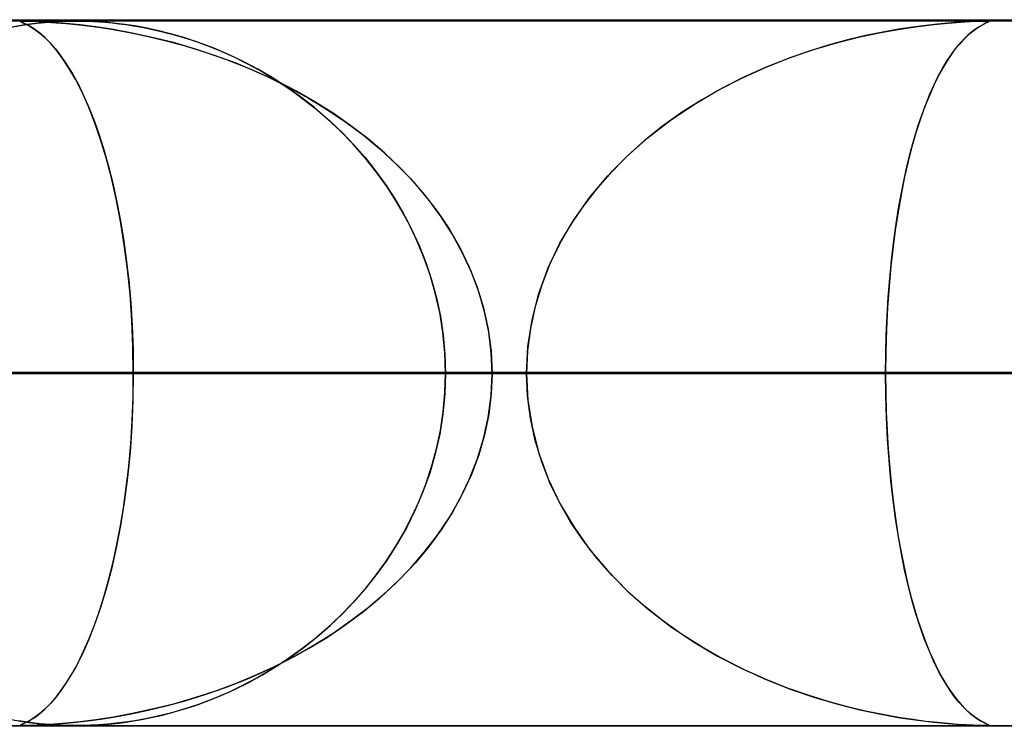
# Model space of a CAD drawing. Header units: millimetres. Extents: x -635 to 635, y -772 to 772.
# Tile 21 of 45: x -56 to -42, y 761 to 772. Entities that reach past the tile are written whole.
import ezdxf

# ---------------------------------------------------------------- set-up
doc = ezdxf.new("R2010")
doc.units = ezdxf.units.MM
doc.layers.add('HIDDEN', color=7, linetype='Continuous')
doc.layers.add('THICK', color=7, linetype='Continuous')

msp = doc.modelspace()

# ---------------------------------------------------------------- linework, layer by layer
at = {"layer": 'HIDDEN'}
for p, q in [((0, 771.49), (-551.5, 771.49)), ((0, 771.49), (-280.736, 771.49)), ((0, 771.49), (-280.736, 771.49)), ((0, 771.48), (-268.845, 771.48)), ((-56.568, 771.393), (-56.436, 771.417)), ((-56.38, 771.425), (-56.551, 771.396)), ((-56.431, 771.478), (-56.437, 771.474)), ((-56.437, 771.474), (-56.43, 771.469)), ((-56.436, 771.473), (-56.434, 771.477)), ((-56.422, 771.465), (-56.436, 771.473)), ((-56.436, 771.417), (-56.312, 771.435)), ((-56.434, 771.477), (-56.417, 771.479)), ((-56.414, 771.479), (-56.431, 771.478)), ((-56.43, 771.469), (-56.412, 771.46)), ((-56.392, 771.451), (-56.422, 771.465)), ((-56.417, 771.479), (-56.384, 771.48)), ((-56.384, 771.48), (-56.414, 771.479)), ((-56.412, 771.46), (-56.385, 771.448)), ((-56.35, 771.43), (-56.392, 771.451)), ((-56.385, 771.448), (-56.353, 771.432)), ((-56.34, 771.48), (-56.384, 771.48)), ((-56.384, 771.48), (-56.335, 771.479)), ((-56.23, 771.446), (-56.38, 771.425)), ((-56.353, 771.432), (-56.315, 771.412)), ((-56.297, 771.402), (-56.35, 771.43)), ((-56.279, 771.478), (-56.34, 771.48)), ((-56.335, 771.479), (-56.269, 771.477)), ((-56.315, 771.412), (-56.27, 771.385)), ((-56.312, 771.435), (-56.196, 771.45)), ((-56.199, 771.475), (-56.279, 771.478)), ((-56.269, 771.477), (-56.179, 771.474)), ((-56.097, 771.46), (-56.23, 771.446)), ((-56.093, 771.469), (-56.199, 771.475)), ((-56.196, 771.45), (-56.088, 771.461)), ((-56.179, 771.474), (-56.065, 771.467)), ((-55.97, 771.47), (-56.097, 771.46)), ((-55.958, 771.46), (-56.093, 771.469)), ((-56.088, 771.461), (-55.991, 771.468)), ((-56.065, 771.467), (-55.933, 771.458)), ((-55.991, 771.468), (-55.907, 771.473)), ((-55.851, 771.476), (-55.97, 771.47)), ((-55.789, 771.446), (-55.958, 771.46)), ((-55.933, 771.458), (-55.792, 771.446)), ((-55.907, 771.473), (-55.834, 771.477)), ((-55.745, 771.479), (-55.851, 771.476)), ((-55.834, 771.477), (-55.768, 771.479)), ((-55.792, 771.446), (-55.647, 771.432)), ((-55.592, 771.426), (-55.789, 771.446)), ((-55.768, 771.479), (-55.708, 771.48)), ((-55.65, 771.48), (-55.745, 771.479)), ((-55.708, 771.48), (-55.649, 771.48)), ((-55.551, 771.479), (-55.65, 771.48)), ((-55.649, 771.48), (-55.592, 771.48)), ((-55.647, 771.432), (-55.485, 771.413)), ((-55.592, 771.48), (-55.533, 771.479)), ((-55.368, 771.397), (-55.592, 771.426)), ((-55.444, 771.476), (-55.551, 771.479)), ((-55.533, 771.479), (-55.469, 771.477)), ((-55.485, 771.413), (-55.3, 771.388)), ((-55.469, 771.477), (-55.399, 771.474)), ((-55.325, 771.469), (-55.444, 771.476)), ((-55.399, 771.474), (-55.319, 771.469)), ((-55.201, 771.46), (-55.325, 771.469)), ((-55.319, 771.469), (-55.233, 771.463)), ((-55.233, 771.463), (-55.14, 771.454)), ((-55.081, 771.448), (-55.201, 771.46)), ((-55.14, 771.454), (-55.043, 771.443)), ((-54.957, 771.432), (-55.081, 771.448)), ((-55.043, 771.443), (-54.942, 771.43)), ((-54.818, 771.411), (-54.957, 771.432)), ((-54.942, 771.43), (-54.835, 771.414)), ((-54.835, 771.414), (-54.716, 771.393)), ((-54.663, 771.383), (-54.818, 771.411)), ((-43.604, 771.42), (-43.786, 771.396)), ((-43.717, 771.405), (-43.489, 771.433)), ((-43.439, 771.438), (-43.604, 771.42)), ((-43.489, 771.433), (-43.285, 771.452)), ((-43.288, 771.452), (-43.439, 771.438)), ((-43.149, 771.463), (-43.288, 771.452)), ((-43.285, 771.452), (-43.113, 771.465)), ((-43.03, 771.47), (-43.149, 771.463)), ((-43.113, 771.465), (-42.979, 771.473)), ((-42.933, 771.475), (-43.03, 771.47)), ((-42.979, 771.473), (-42.882, 771.477)), ((-42.859, 771.478), (-42.933, 771.475)), ((-42.882, 771.477), (-42.813, 771.479)), ((-42.867, 771.389), (-42.82, 771.417)), ((-42.804, 771.48), (-42.859, 771.478)), ((-42.817, 771.419), (-42.856, 771.396)), ((-42.82, 771.417), (-42.78, 771.438)), ((-42.784, 771.436), (-42.817, 771.419)), ((-42.813, 771.479), (-42.764, 771.48)), ((-42.764, 771.48), (-42.804, 771.48)), ((-42.756, 771.45), (-42.784, 771.436)), ((-42.78, 771.438), (-42.748, 771.454)), ((-42.764, 771.48), (-42.733, 771.479)), ((-42.736, 771.48), (-42.764, 771.48)), ((-42.733, 771.461), (-42.756, 771.45)), ((-42.748, 771.454), (-42.726, 771.464)), ((-42.718, 771.478), (-42.736, 771.48)), ((-42.733, 771.479), (-42.716, 771.478)), ((-42.717, 771.469), (-42.733, 771.461)), ((-42.726, 771.464), (-42.713, 771.471)), ((-42.711, 771.476), (-42.718, 771.478)), ((-42.711, 771.474), (-42.717, 771.469)), ((-42.716, 771.478), (-42.711, 771.474)), ((-42.713, 771.471), (-42.711, 771.476)), ((-56.236, 771.363), (-56.297, 771.402)), ((-56.27, 771.385), (-56.217, 771.349)), ((-56.167, 771.312), (-56.236, 771.363)), ((-56.217, 771.349), (-56.158, 771.304)), ((-56.092, 771.247), (-56.167, 771.312)), ((-56.158, 771.304), (-56.093, 771.247)), ((-55.121, 771.359), (-55.368, 771.397)), ((-55.3, 771.388), (-55.095, 771.355)), ((-54.854, 771.311), (-55.121, 771.359)), ((-55.095, 771.355), (-54.87, 771.314)), ((-54.87, 771.314), (-54.629, 771.263)), ((-54.569, 771.249), (-54.854, 771.311)), ((-54.716, 771.393), (-54.584, 771.367)), ((-54.495, 771.347), (-54.663, 771.383)), ((-54.584, 771.367), (-54.442, 771.335)), ((-54.313, 771.302), (-54.495, 771.347)), ((-54.442, 771.335), (-54.29, 771.296)), ((-54.12, 771.247), (-54.313, 771.302)), ((-54.29, 771.296), (-54.128, 771.249)), ((-44.458, 771.274), (-44.716, 771.213)), ((-44.539, 771.256), (-44.244, 771.319)), ((-44.215, 771.324), (-44.458, 771.274)), ((-44.244, 771.319), (-43.97, 771.368)), ((-43.991, 771.364), (-44.215, 771.324)), ((-43.786, 771.396), (-43.991, 771.364)), ((-43.97, 771.368), (-43.717, 771.405)), ((-43.009, 771.279), (-43.069, 771.221)), ((-43.039, 771.25), (-42.977, 771.307)), ((-42.953, 771.327), (-43.009, 771.279)), ((-42.977, 771.307), (-42.92, 771.353)), ((-42.902, 771.366), (-42.953, 771.327)), ((-42.92, 771.353), (-42.867, 771.389)), ((-42.856, 771.396), (-42.902, 771.366)), ((-56.093, 771.247), (-56.023, 771.177)), ((-56.012, 771.166), (-56.092, 771.247)), ((-56.023, 771.177), (-55.948, 771.094)), ((-55.928, 771.068), (-56.012, 771.166)), ((-54.629, 771.263), (-54.373, 771.202)), ((-54.27, 771.175), (-54.569, 771.249)), ((-54.373, 771.202), (-54.103, 771.128)), ((-53.969, 771.088), (-54.27, 771.175)), ((-54.128, 771.249), (-53.958, 771.194)), ((-53.916, 771.179), (-54.12, 771.247)), ((-53.958, 771.194), (-53.78, 771.129)), ((-53.705, 771.1), (-53.916, 771.179)), ((-44.989, 771.139), (-45.273, 771.051)), ((-45.176, 771.082), (-44.851, 771.177)), ((-44.716, 771.213), (-44.989, 771.139)), ((-44.851, 771.177), (-44.539, 771.256)), ((-43.133, 771.151), (-43.2, 771.068)), ((-43.171, 771.105), (-43.105, 771.183)), ((-43.069, 771.221), (-43.133, 771.151)), ((-43.105, 771.183), (-43.039, 771.25)), ((-55.948, 771.094), (-55.87, 770.994)), ((-55.84, 770.952), (-55.928, 771.068)), ((-55.87, 770.994), (-55.789, 770.877)), ((-54.103, 771.128), (-53.821, 771.041)), ((-53.672, 770.99), (-53.969, 771.088)), ((-53.821, 771.041), (-53.53, 770.939)), ((-53.78, 771.129), (-53.595, 771.055)), ((-53.491, 771.009), (-53.705, 771.1)), ((-53.379, 770.882), (-53.672, 770.99)), ((-53.595, 771.055), (-53.404, 770.969)), ((-53.281, 770.909), (-53.491, 771.009)), ((-45.273, 771.051), (-45.567, 770.948)), ((-45.513, 770.968), (-45.176, 771.082)), ((-43.301, 770.921), (-43.236, 771.018)), ((-43.2, 771.068), (-43.269, 770.97)), ((-43.236, 771.018), (-43.171, 771.105)), ((-55.75, 770.815), (-55.84, 770.952)), ((-55.789, 770.877), (-55.706, 770.742)), ((-53.53, 770.939), (-53.231, 770.822)), ((-53.404, 770.969), (-53.208, 770.872)), ((-53.092, 770.762), (-53.379, 770.882)), ((-53.073, 770.799), (-53.281, 770.909)), ((-53.208, 770.872), (-53.008, 770.762)), ((-45.567, 770.948), (-45.868, 770.829)), ((-45.857, 770.833), (-45.513, 770.968)), ((-43.34, 770.857), (-43.413, 770.728)), ((-43.365, 770.816), (-43.301, 770.921)), ((-43.269, 770.97), (-43.34, 770.857)), ((-55.658, 770.656), (-55.75, 770.815)), ((-55.706, 770.742), (-55.622, 770.59)), ((-53.231, 770.822), (-52.93, 770.689)), ((-52.81, 770.632), (-53.092, 770.762)), ((-52.868, 770.679), (-53.073, 770.799)), ((-53.008, 770.762), (-52.806, 770.64)), ((-46.205, 770.676), (-45.857, 770.833)), ((-45.868, 770.829), (-46.175, 770.691)), ((-43.413, 770.728), (-43.485, 770.584)), ((-43.427, 770.701), (-43.365, 770.816)), ((-55.565, 770.474), (-55.658, 770.656)), ((-55.622, 770.59), (-55.542, 770.424)), ((-52.93, 770.689), (-52.637, 770.545)), ((-52.666, 770.549), (-52.868, 770.679)), ((-52.535, 770.49), (-52.81, 770.632)), ((-52.806, 770.64), (-52.607, 770.508)), ((-46.555, 770.496), (-46.205, 770.676)), ((-46.175, 770.691), (-46.483, 770.536)), ((-43.485, 770.584), (-43.554, 770.427)), ((-43.548, 770.444), (-43.488, 770.577)), ((-43.488, 770.577), (-43.427, 770.701)), ((-55.474, 770.27), (-55.565, 770.474)), ((-52.469, 770.409), (-52.666, 770.549)), ((-52.637, 770.545), (-52.355, 770.39)), ((-52.607, 770.508), (-52.414, 770.367)), ((-52.267, 770.338), (-52.535, 770.49)), ((-46.897, 770.294), (-46.555, 770.496)), ((-46.483, 770.536), (-46.781, 770.366)), ((-43.605, 770.301), (-43.548, 770.444)), ((-55.542, 770.424), (-55.464, 770.247)), ((-52.276, 770.259), (-52.469, 770.409)), ((-52.414, 770.367), (-52.227, 770.218)), ((-52.355, 770.39), (-52.084, 770.225)), ((-52.006, 770.174), (-52.267, 770.338)), ((-47.227, 770.073), (-46.897, 770.294)), ((-46.781, 770.366), (-47.066, 770.185)), ((-43.662, 770.148), (-43.605, 770.301)), ((-43.554, 770.427), (-43.621, 770.261)), ((-55.386, 770.047), (-55.474, 770.27)), ((-55.464, 770.247), (-55.39, 770.058)), ((-52.088, 770.098), (-52.276, 770.259)), ((-52.227, 770.218), (-52.048, 770.062)), ((-52.084, 770.225), (-51.825, 770.05)), ((-51.754, 769.998), (-52.006, 770.174)), ((-47.066, 770.185), (-47.336, 769.992)), ((-43.621, 770.261), (-43.684, 770.083)), ((-55.39, 770.058), (-55.319, 769.857)), ((-55.302, 769.805), (-55.386, 770.047)), ((-51.904, 769.926), (-52.088, 770.098)), ((-52.048, 770.062), (-51.875, 769.897)), ((-51.825, 770.05), (-51.577, 769.864)), ((-47.541, 769.831), (-47.227, 770.073)), ((-43.684, 770.083), (-43.744, 769.895)), ((-43.716, 769.985), (-43.662, 770.148)), ((-51.727, 769.743), (-51.904, 769.926)), ((-51.875, 769.897), (-51.71, 769.725)), ((-51.511, 769.811), (-51.754, 769.998)), ((-47.336, 769.992), (-47.592, 769.788)), ((-43.744, 769.895), (-43.801, 769.697)), ((-43.769, 769.813), (-43.716, 769.985)), ((-55.319, 769.857), (-55.252, 769.644)), ((-55.223, 769.543), (-55.302, 769.805)), ((-51.556, 769.549), (-51.727, 769.743)), ((-51.577, 769.864), (-51.342, 769.669)), ((-51.278, 769.613), (-51.511, 769.811)), ((-47.837, 769.569), (-47.541, 769.831)), ((-47.592, 769.788), (-47.832, 769.573)), ((-43.819, 769.63), (-43.769, 769.813)), ((-55.252, 769.644), (-55.189, 769.421)), ((-51.71, 769.725), (-51.553, 769.546)), ((-51.342, 769.669), (-51.12, 769.465)), ((-51.057, 769.403), (-51.278, 769.613)), ((-43.867, 769.438), (-43.819, 769.63)), ((-43.801, 769.697), (-43.854, 769.49)), ((-55.148, 769.262), (-55.223, 769.543)), ((-51.394, 769.345), (-51.556, 769.549)), ((-51.553, 769.546), (-51.405, 769.359)), ((-51.12, 769.465), (-50.911, 769.251)), ((-48.112, 769.288), (-47.837, 769.569)), ((-47.832, 769.573), (-48.057, 769.348)), ((-43.854, 769.49), (-43.904, 769.273)), ((-55.189, 769.421), (-55.13, 769.185)), ((-51.405, 769.359), (-51.264, 769.166)), ((-51.24, 769.131), (-51.394, 769.345)), ((-50.849, 769.183), (-51.057, 769.403)), ((-48.057, 769.348), (-48.265, 769.112)), ((-43.912, 769.236), (-43.867, 769.438)), ((-55.08, 768.963), (-55.148, 769.262)), ((-55.13, 769.185), (-55.075, 768.937)), ((-50.911, 769.251), (-50.714, 769.025)), ((-50.655, 768.951), (-50.849, 769.183)), ((-48.365, 768.988), (-48.112, 769.288)), ((-43.954, 769.024), (-43.912, 769.236)), ((-43.904, 769.273), (-43.95, 769.045)), ((-51.264, 769.166), (-51.132, 768.964)), ((-51.096, 768.905), (-51.24, 769.131)), ((-48.265, 769.112), (-48.458, 768.864)), ((-43.95, 769.045), (-43.993, 768.804)), ((-55.019, 768.646), (-55.08, 768.963)), ((-55.075, 768.937), (-55.024, 768.674)), ((-51.132, 768.964), (-51.008, 768.752)), ((-50.963, 768.67), (-51.096, 768.905)), ((-50.714, 769.025), (-50.531, 768.786)), ((-50.476, 768.709), (-50.655, 768.951)), ((-48.591, 768.67), (-48.365, 768.988)), ((-43.994, 768.804), (-43.954, 769.024)), ((-50.531, 768.786), (-50.363, 768.535)), ((-48.458, 768.864), (-48.634, 768.603)), ((-43.993, 768.804), (-44.033, 768.551)), ((-44.03, 768.574), (-43.994, 768.804)), ((-55.024, 768.674), (-54.978, 768.398)), ((-54.966, 768.313), (-55.019, 768.646)), ((-51.008, 768.752), (-50.893, 768.532)), ((-50.841, 768.424), (-50.963, 768.67)), ((-50.314, 768.456), (-50.476, 768.709)), ((-48.79, 768.335), (-48.591, 768.67)), ((-50.893, 768.532), (-50.787, 768.301)), ((-50.363, 768.535), (-50.211, 768.272)), ((-48.634, 768.603), (-48.793, 768.329)), ((-44.033, 768.551), (-44.069, 768.285)), ((-44.062, 768.335), (-44.03, 768.574)), ((-54.978, 768.398), (-54.938, 768.107)), ((-50.732, 768.167), (-50.841, 768.424)), ((-50.17, 768.194), (-50.314, 768.456)), ((-54.921, 767.965), (-54.966, 768.313)), ((-50.787, 768.301), (-50.692, 768.062)), ((-50.211, 768.272), (-50.077, 767.996)), ((-48.957, 767.985), (-48.79, 768.335)), ((-48.793, 768.329), (-48.932, 768.042)), ((-44.069, 768.285), (-44.1, 768.008)), ((-44.091, 768.087), (-44.062, 768.335)), ((-54.938, 768.107), (-54.903, 767.804)), ((-50.637, 767.902), (-50.732, 768.167)), ((-50.692, 768.062), (-50.61, 767.814)), ((-50.045, 767.923), (-50.17, 768.194)), ((-44.116, 767.832), (-44.091, 768.087)), ((-54.885, 767.606), (-54.921, 767.965)), ((-50.077, 767.996), (-49.964, 767.71)), ((-49.941, 767.644), (-50.045, 767.923)), ((-49.09, 767.621), (-48.957, 767.985)), ((-48.932, 768.042), (-49.049, 767.744)), ((-44.1, 768.008), (-44.126, 767.719)), ((-54.903, 767.804), (-54.875, 767.488)), ((-50.558, 767.629), (-50.637, 767.902)), ((-50.61, 767.814), (-50.54, 767.559)), ((-44.137, 767.571), (-44.116, 767.832)), ((-49.964, 767.71), (-49.873, 767.416)), ((-49.859, 767.36), (-49.941, 767.644)), ((-49.049, 767.744), (-49.142, 767.439)), ((-44.126, 767.719), (-44.147, 767.422)), ((-54.859, 767.239), (-54.885, 767.606)), ((-50.495, 767.35), (-50.558, 767.629)), ((-50.54, 767.559), (-50.485, 767.299)), ((-49.186, 767.249), (-49.09, 767.621)), ((-44.153, 767.305), (-44.137, 767.571)), ((-54.875, 767.488), (-54.855, 767.161)), ((-49.873, 767.416), (-49.807, 767.114)), ((-49.142, 767.439), (-49.209, 767.127)), ((-44.147, 767.422), (-44.162, 767.117)), ((-54.843, 766.866), (-54.859, 767.239)), ((-50.45, 767.067), (-50.495, 767.35)), ((-50.485, 767.299), (-50.445, 767.033)), ((-49.8, 767.072), (-49.859, 767.36)), ((-49.244, 766.872), (-49.186, 767.249)), ((-44.165, 767.036), (-44.153, 767.305)), ((-54.855, 767.161), (-54.842, 766.827)), ((-49.807, 767.114), (-49.766, 766.805)), ((-49.209, 767.127), (-49.25, 766.811)), ((-44.162, 767.117), (-44.172, 766.806)), ((-50.422, 766.78), (-50.45, 767.067)), ((-50.445, 767.033), (-50.421, 766.763)), ((-49.765, 766.782), (-49.8, 767.072)), ((-44.172, 766.764), (-44.165, 767.036)), ((-54.838, 766.49), (-54.843, 766.866)), ((-54.842, 766.827), (-54.838, 766.49)), ((-49.766, 766.805), (-49.753, 766.49)), ((-49.264, 766.49), (-49.244, 766.872)), ((-49.25, 766.811), (-49.264, 766.49)), ((-44.172, 766.806), (-44.175, 766.49)), ((-50.413, 766.49), (-50.422, 766.78)), ((-50.421, 766.763), (-50.413, 766.49)), ((-49.753, 766.49), (-49.765, 766.782)), ((-44.175, 766.49), (-44.172, 766.764)), ((0, 766.49), (-267.342, 766.49)), ((-267.342, 766.49), (0, 766.49)), ((-262.261, 766.49), (0, 766.49)), ((0, 766.49), (-262.261, 766.49)), ((0, 766.49), (-253.177, 766.49)), ((-253.177, 766.49), (0, 766.49)), ((-248.097, 766.49), (0, 766.49)), ((0, 766.49), (-248.097, 766.49)), ((0, 766.49), (-239.012, 766.49)), ((-239.012, 766.49), (0, 766.49)), ((-233.932, 766.49), (0, 766.49)), ((0, 766.49), (-233.932, 766.49)), ((0, 766.49), (-224.848, 766.49)), ((-224.848, 766.49), (0, 766.49)), ((-219.767, 766.49), (0, 766.49)), ((0, 766.49), (-219.767, 766.49)), ((0, 766.49), (-210.683, 766.49)), ((-210.683, 766.49), (0, 766.49)), ((-205.602, 766.49), (0, 766.49)), ((0, 766.49), (-205.602, 766.49)), ((0, 766.49), (-196.517, 766.49)), ((-196.517, 766.49), (0, 766.49)), ((-191.437, 766.49), (0, 766.49)), ((0, 766.49), (-191.437, 766.49)), ((0, 766.49), (-182.352, 766.49)), ((-182.352, 766.49), (0, 766.49)), ((-177.271, 766.49), (0, 766.49)), ((0, 766.49), (-177.271, 766.49)), ((0, 766.49), (-168.187, 766.49)), ((-168.187, 766.49), (0, 766.49)), ((-163.106, 766.49), (0, 766.49)), ((0, 766.49), (-163.106, 766.49)), ((0, 766.49), (-154.021, 766.49)), ((-154.021, 766.49), (0, 766.49)), ((-148.94, 766.49), (0, 766.49)), ((0, 766.49), (-148.94, 766.49)), ((0, 766.49), (-139.855, 766.49)), ((-139.855, 766.49), (0, 766.49)), ((-134.774, 766.49), (0, 766.49)), ((0, 766.49), (-134.774, 766.49)), ((0, 766.49), (-125.688, 766.49)), ((-125.688, 766.49), (0, 766.49)), ((-120.607, 766.49), (0, 766.49)), ((0, 766.49), (-120.607, 766.49)), ((0, 766.49), (-111.521, 766.49)), ((-111.521, 766.49), (0, 766.49)), ((-106.44, 766.49), (0, 766.49)), ((0, 766.49), (-106.44, 766.49)), ((0, 766.49), (-97.353, 766.49)), ((-97.353, 766.49), (0, 766.49)), ((-92.271, 766.49), (0, 766.49)), ((0, 766.49), (-92.271, 766.49)), ((-49.264, 766.49), (-88.324, 766.49)), ((-88.324, 766.49), (-49.264, 766.49)), ((0, 766.49), (-83.184, 766.49)), ((-83.184, 766.49), (0, 766.49)), ((-78.326, 766.49), (-44.175, 766.49)), ((-44.175, 766.49), (-78.326, 766.49)), ((-78.101, 766.49), (0, 766.49)), ((0, 766.49), (-78.101, 766.49)), ((0, 766.49), (-69.013, 766.49)), ((-69.013, 766.49), (0, 766.49)), ((-63.929, 766.49), (0, 766.49)), ((0, 766.49), (-63.929, 766.49)), ((-63.929, 766.49), (-54.838, 766.49)), ((-54.838, 766.49), (-63.929, 766.49)), ((-35.067, 766.49), (-60.434, 766.49)), ((-60.434, 766.49), (-35.067, 766.49)), ((-49.264, 766.49), (-58.36, 766.49)), ((-58.36, 766.49), (-49.264, 766.49)), ((-54.838, 766.49), (-54.843, 766.114)), ((-54.842, 766.153), (-54.838, 766.49)), ((0, 766.49), (-54.838, 766.49)), ((-54.838, 766.49), (0, 766.49)), ((-50.413, 766.49), (-50.422, 766.2)), ((-50.421, 766.216), (-50.413, 766.49)), ((-50.413, 766.49), (-29.966, 766.49)), ((-29.966, 766.49), (-50.413, 766.49)), ((-32.432, 766.49), (-50.413, 766.49)), ((-50.413, 766.49), (-32.432, 766.49)), ((-49.766, 766.175), (-49.753, 766.49)), ((-49.753, 766.49), (-49.765, 766.198)), ((-49.753, 766.49), (0, 766.49)), ((0, 766.49), (-49.753, 766.49)), ((-49.753, 766.49), (-40.657, 766.49)), ((-40.657, 766.49), (-49.753, 766.49)), ((-49.25, 766.169), (-49.264, 766.49)), ((-49.264, 766.49), (-49.244, 766.108)), ((-44.175, 766.49), (-44.172, 766.216)), ((-44.172, 766.174), (-44.175, 766.49)), ((-35.067, 766.49), (-44.175, 766.49)), ((-44.175, 766.49), (-35.067, 766.49)), ((-54.843, 766.114), (-54.859, 765.741)), ((-54.855, 765.819), (-54.842, 766.153)), ((-50.422, 766.2), (-50.45, 765.913)), ((-50.445, 765.947), (-50.421, 766.216)), ((-49.807, 765.866), (-49.766, 766.175)), ((-49.765, 766.198), (-49.8, 765.908)), ((-49.209, 765.853), (-49.25, 766.169)), ((-49.244, 766.108), (-49.186, 765.731)), ((-44.172, 766.216), (-44.165, 765.944)), ((-44.162, 765.863), (-44.172, 766.174)), ((-50.45, 765.913), (-50.495, 765.63)), ((-50.485, 765.681), (-50.445, 765.947)), ((-49.873, 765.564), (-49.807, 765.866)), ((-49.8, 765.908), (-49.859, 765.62)), ((-49.142, 765.541), (-49.209, 765.853)), ((-44.165, 765.944), (-44.153, 765.675)), ((-44.147, 765.558), (-44.162, 765.863)), ((-54.859, 765.741), (-54.885, 765.374)), ((-54.875, 765.492), (-54.855, 765.819)), ((-49.186, 765.731), (-49.09, 765.359)), ((-50.495, 765.63), (-50.558, 765.351)), ((-50.54, 765.421), (-50.485, 765.681)), ((-49.964, 765.27), (-49.873, 765.564)), ((-49.859, 765.62), (-49.941, 765.336)), ((-44.153, 765.675), (-44.137, 765.409)), ((-44.126, 765.261), (-44.147, 765.558)), ((-54.903, 765.176), (-54.875, 765.492)), ((-50.61, 765.166), (-50.54, 765.421)), ((-49.049, 765.236), (-49.142, 765.541)), ((-44.137, 765.409), (-44.116, 765.148)), ((-54.885, 765.374), (-54.921, 765.015)), ((-50.558, 765.351), (-50.637, 765.078)), ((-50.077, 764.984), (-49.964, 765.27)), ((-49.941, 765.336), (-50.045, 765.057)), ((-49.09, 765.359), (-48.957, 764.995)), ((-54.938, 764.873), (-54.903, 765.176)), ((-50.692, 764.918), (-50.61, 765.166)), ((-48.932, 764.938), (-49.049, 765.236)), ((-44.1, 764.972), (-44.126, 765.261)), ((-44.116, 765.148), (-44.091, 764.893)), ((-54.921, 765.015), (-54.966, 764.667)), ((-50.637, 765.078), (-50.732, 764.812)), ((-50.045, 765.057), (-50.17, 764.786)), ((-48.957, 764.995), (-48.79, 764.645)), ((-54.978, 764.582), (-54.938, 764.873)), ((-50.787, 764.679), (-50.692, 764.918)), ((-50.211, 764.708), (-50.077, 764.984)), ((-48.793, 764.651), (-48.932, 764.938)), ((-44.069, 764.695), (-44.1, 764.972)), ((-44.091, 764.893), (-44.062, 764.645)), ((-50.732, 764.812), (-50.841, 764.556)), ((-50.17, 764.786), (-50.314, 764.524)), ((-55.024, 764.306), (-54.978, 764.582)), ((-54.966, 764.667), (-55.019, 764.334)), ((-50.893, 764.448), (-50.787, 764.679)), ((-50.363, 764.445), (-50.211, 764.708)), ((-48.634, 764.377), (-48.793, 764.651)), ((-48.79, 764.645), (-48.591, 764.31)), ((-44.033, 764.429), (-44.069, 764.695)), ((-44.062, 764.645), (-44.03, 764.406)), ((-51.008, 764.228), (-50.893, 764.448)), ((-50.841, 764.556), (-50.963, 764.31)), ((-50.531, 764.194), (-50.363, 764.445)), ((-50.314, 764.524), (-50.476, 764.271)), ((-55.019, 764.334), (-55.08, 764.017)), ((-55.075, 764.043), (-55.024, 764.306)), ((-50.963, 764.31), (-51.096, 764.075)), ((-48.458, 764.116), (-48.634, 764.377)), ((-48.591, 764.31), (-48.365, 763.992)), ((-43.993, 764.176), (-44.033, 764.429)), ((-44.03, 764.406), (-43.994, 764.176)), ((-51.132, 764.016), (-51.008, 764.228)), ((-50.714, 763.955), (-50.531, 764.194)), ((-50.476, 764.271), (-50.655, 764.029)), ((-43.994, 764.176), (-43.954, 763.956)), ((-43.95, 763.935), (-43.993, 764.176)), ((-55.08, 764.017), (-55.148, 763.718)), ((-55.13, 763.795), (-55.075, 764.043)), ((-51.264, 763.814), (-51.132, 764.016)), ((-51.096, 764.075), (-51.24, 763.849)), ((-50.655, 764.029), (-50.849, 763.797)), ((-48.265, 763.868), (-48.458, 764.116)), ((-50.911, 763.729), (-50.714, 763.955)), ((-48.365, 763.992), (-48.112, 763.692)), ((-43.954, 763.956), (-43.912, 763.744)), ((-43.904, 763.707), (-43.95, 763.935)), ((-55.189, 763.559), (-55.13, 763.795)), ((-51.405, 763.621), (-51.264, 763.814)), ((-51.24, 763.849), (-51.394, 763.635)), ((-50.849, 763.797), (-51.057, 763.577)), ((-48.057, 763.632), (-48.265, 763.868)), ((-43.912, 763.744), (-43.867, 763.542)), ((-55.148, 763.718), (-55.223, 763.437)), ((-51.394, 763.635), (-51.556, 763.431)), ((-51.553, 763.434), (-51.405, 763.621)), ((-51.12, 763.515), (-50.911, 763.729)), ((-48.112, 763.692), (-47.837, 763.411)), ((-47.832, 763.406), (-48.057, 763.632)), ((-43.854, 763.49), (-43.904, 763.707)), ((-55.252, 763.336), (-55.189, 763.559)), ((-51.342, 763.31), (-51.12, 763.515)), ((-51.057, 763.577), (-51.278, 763.367)), ((-43.867, 763.542), (-43.819, 763.35)), ((-43.801, 763.283), (-43.854, 763.49)), ((-55.319, 763.123), (-55.252, 763.336)), ((-55.223, 763.437), (-55.302, 763.175)), ((-51.556, 763.431), (-51.727, 763.237)), ((-51.71, 763.255), (-51.553, 763.434)), ((-51.278, 763.367), (-51.511, 763.169)), ((-47.837, 763.411), (-47.541, 763.149)), ((-47.592, 763.192), (-47.832, 763.406)), ((-43.819, 763.35), (-43.769, 763.167)), ((-55.302, 763.175), (-55.386, 762.933)), ((-51.727, 763.237), (-51.904, 763.054)), ((-51.875, 763.083), (-51.71, 763.255)), ((-51.577, 763.116), (-51.342, 763.31)), ((-47.336, 762.988), (-47.592, 763.192)), ((-43.744, 763.085), (-43.801, 763.283)), ((-55.39, 762.922), (-55.319, 763.123)), ((-51.904, 763.054), (-52.088, 762.882)), ((-52.048, 762.918), (-51.875, 763.083)), ((-51.825, 762.93), (-51.577, 763.116)), ((-51.511, 763.169), (-51.754, 762.982)), ((-47.541, 763.149), (-47.227, 762.907)), ((-43.769, 763.167), (-43.716, 762.995)), ((-43.684, 762.897), (-43.744, 763.085)), ((-55.386, 762.933), (-55.474, 762.71)), ((-55.464, 762.733), (-55.39, 762.922)), ((-52.227, 762.762), (-52.048, 762.918)), ((-52.084, 762.755), (-51.825, 762.93)), ((-51.754, 762.982), (-52.006, 762.806)), ((-47.066, 762.795), (-47.336, 762.988)), ((-47.227, 762.907), (-46.897, 762.686)), ((-43.716, 762.995), (-43.662, 762.832)), ((-43.621, 762.719), (-43.684, 762.897)), ((-52.414, 762.613), (-52.227, 762.762)), ((-52.088, 762.882), (-52.276, 762.721)), ((-52.006, 762.806), (-52.267, 762.642)), ((-46.781, 762.614), (-47.066, 762.795)), ((-43.662, 762.832), (-43.605, 762.679)), ((-55.474, 762.71), (-55.565, 762.506)), ((-55.542, 762.555), (-55.464, 762.733)), ((-52.267, 762.642), (-52.535, 762.49)), ((-52.276, 762.721), (-52.469, 762.571)), ((-52.355, 762.59), (-52.084, 762.755)), ((-46.897, 762.686), (-46.555, 762.484)), ((-43.554, 762.552), (-43.621, 762.719)), ((-43.605, 762.679), (-43.548, 762.536)), ((-55.565, 762.506), (-55.658, 762.324)), ((-55.622, 762.39), (-55.542, 762.555)), ((-52.535, 762.49), (-52.81, 762.348)), ((-52.469, 762.571), (-52.666, 762.431)), ((-52.637, 762.435), (-52.355, 762.59)), ((-52.607, 762.472), (-52.414, 762.613)), ((-46.483, 762.444), (-46.781, 762.614)), ((-46.555, 762.484), (-46.205, 762.304)), ((-43.485, 762.396), (-43.554, 762.552)), ((-43.548, 762.536), (-43.488, 762.403)), ((-55.706, 762.238), (-55.622, 762.39)), ((-52.81, 762.348), (-53.092, 762.218)), ((-53.008, 762.218), (-52.806, 762.34)), ((-52.93, 762.291), (-52.637, 762.435)), ((-52.666, 762.431), (-52.868, 762.301)), ((-52.806, 762.34), (-52.607, 762.472)), ((-46.175, 762.289), (-46.483, 762.444)), ((-43.488, 762.403), (-43.427, 762.279)), ((-43.413, 762.252), (-43.485, 762.396)), ((-55.789, 762.103), (-55.706, 762.238)), ((-55.658, 762.324), (-55.75, 762.165)), ((-53.092, 762.218), (-53.379, 762.098)), ((-53.231, 762.158), (-52.93, 762.291)), ((-53.208, 762.108), (-53.008, 762.218)), ((-52.868, 762.301), (-53.073, 762.181)), ((-46.205, 762.304), (-45.857, 762.147)), ((-45.868, 762.151), (-46.175, 762.289)), ((-43.427, 762.279), (-43.365, 762.164)), ((-43.34, 762.123), (-43.413, 762.252)), ((-55.87, 761.986), (-55.789, 762.103)), ((-55.75, 762.165), (-55.84, 762.028)), ((-53.379, 762.098), (-53.672, 761.99)), ((-53.53, 762.041), (-53.231, 762.158)), ((-53.281, 762.071), (-53.491, 761.971)), ((-53.404, 762.011), (-53.208, 762.108)), ((-53.073, 762.181), (-53.281, 762.071)), ((-45.567, 762.032), (-45.868, 762.151)), ((-45.857, 762.147), (-45.513, 762.012)), ((-43.365, 762.164), (-43.301, 762.059)), ((-43.269, 762.01), (-43.34, 762.123)), ((-43.301, 762.059), (-43.236, 761.963)), ((-55.948, 761.886), (-55.87, 761.986)), ((-55.84, 762.028), (-55.928, 761.912)), ((-54.103, 761.852), (-53.821, 761.939)), ((-53.672, 761.99), (-53.969, 761.892)), ((-53.821, 761.939), (-53.53, 762.041)), ((-53.78, 761.851), (-53.595, 761.925)), ((-53.491, 761.971), (-53.705, 761.88)), ((-53.595, 761.925), (-53.404, 762.011)), ((-45.273, 761.929), (-45.567, 762.032)), ((-45.513, 762.012), (-45.176, 761.898)), ((-44.989, 761.841), (-45.273, 761.929)), ((-43.2, 761.912), (-43.269, 762.01)), ((-43.236, 761.963), (-43.171, 761.875)), ((-56.093, 761.733), (-56.023, 761.803)), ((-56.012, 761.814), (-56.092, 761.733)), ((-56.023, 761.803), (-55.948, 761.886)), ((-55.928, 761.912), (-56.012, 761.814)), ((-54.629, 761.717), (-54.373, 761.778)), ((-54.27, 761.805), (-54.569, 761.731)), ((-54.373, 761.778), (-54.103, 761.852)), ((-53.969, 761.892), (-54.27, 761.805)), ((-54.128, 761.731), (-53.958, 761.786)), ((-53.916, 761.801), (-54.12, 761.733)), ((-53.958, 761.786), (-53.78, 761.851)), ((-53.705, 761.88), (-53.916, 761.801)), ((-45.176, 761.898), (-44.851, 761.803)), ((-44.716, 761.767), (-44.989, 761.841)), ((-44.851, 761.803), (-44.539, 761.724)), ((-43.133, 761.829), (-43.2, 761.912)), ((-43.171, 761.875), (-43.105, 761.797)), ((-43.069, 761.759), (-43.133, 761.829)), ((-43.105, 761.797), (-43.039, 761.729)), ((-56.167, 761.668), (-56.236, 761.617)), ((-56.217, 761.631), (-56.158, 761.676)), ((-56.092, 761.733), (-56.167, 761.668)), ((-56.158, 761.676), (-56.093, 761.733)), ((-54.854, 761.669), (-55.121, 761.621)), ((-55.095, 761.625), (-54.87, 761.666)), ((-54.87, 761.666), (-54.629, 761.717)), ((-54.569, 761.731), (-54.854, 761.669)), ((-54.584, 761.613), (-54.442, 761.645)), ((-54.313, 761.678), (-54.495, 761.633)), ((-54.442, 761.645), (-54.29, 761.684)), ((-54.12, 761.733), (-54.313, 761.678)), ((-54.29, 761.684), (-54.128, 761.731)), ((-44.458, 761.706), (-44.716, 761.767)), ((-44.539, 761.724), (-44.244, 761.661)), ((-44.215, 761.656), (-44.458, 761.706)), ((-44.244, 761.661), (-43.97, 761.612)), ((-43.991, 761.616), (-44.215, 761.656)), ((-43.009, 761.701), (-43.069, 761.759)), ((-43.039, 761.729), (-42.977, 761.673)), ((-42.953, 761.653), (-43.009, 761.701)), ((-42.977, 761.673), (-42.92, 761.627)), ((-42.902, 761.614), (-42.953, 761.653)), ((-268.845, 761.5), (0, 761.5)), ((-83.474, 761.5), (-42.764, 761.5)), ((-56.568, 761.587), (-56.436, 761.563)), ((-56.303, 761.543), (-56.467, 761.568)), ((-56.437, 761.506), (-56.43, 761.511)), ((-56.431, 761.502), (-56.437, 761.506)), ((-56.436, 761.563), (-56.312, 761.545)), ((-56.422, 761.515), (-56.436, 761.507)), ((-56.436, 761.507), (-56.434, 761.503)), ((-56.434, 761.503), (-56.417, 761.501)), ((-56.414, 761.5), (-56.431, 761.502)), ((-56.43, 761.511), (-56.412, 761.52)), ((-56.392, 761.529), (-56.422, 761.515)), ((-56.417, 761.501), (-56.384, 761.5)), ((-56.384, 761.5), (-56.414, 761.5)), ((-56.412, 761.52), (-56.385, 761.532)), ((-56.35, 761.55), (-56.392, 761.529)), ((-56.385, 761.532), (-56.353, 761.548)), ((-56.384, 761.5), (-56.335, 761.501)), ((-56.34, 761.5), (-56.384, 761.5)), ((-56.353, 761.548), (-56.315, 761.568)), ((-56.297, 761.578), (-56.35, 761.55)), ((-56.279, 761.502), (-56.34, 761.5)), ((-56.335, 761.501), (-56.269, 761.503)), ((-56.315, 761.568), (-56.27, 761.595)), ((-56.312, 761.545), (-56.196, 761.53)), ((-56.16, 761.526), (-56.303, 761.543)), ((-56.236, 761.617), (-56.297, 761.578)), ((-56.199, 761.505), (-56.279, 761.502)), ((-56.27, 761.595), (-56.217, 761.631)), ((-56.269, 761.503), (-56.179, 761.506)), ((-56.093, 761.511), (-56.199, 761.505)), ((-56.196, 761.53), (-56.088, 761.52)), ((-56.179, 761.506), (-56.065, 761.513)), ((-56.028, 761.515), (-56.16, 761.526)), ((-55.958, 761.52), (-56.093, 761.511)), ((-56.088, 761.52), (-55.991, 761.512)), ((-56.065, 761.513), (-55.933, 761.522)), ((-55.902, 761.506), (-56.028, 761.515)), ((-55.991, 761.512), (-55.907, 761.507)), ((-55.789, 761.534), (-55.958, 761.52)), ((-55.933, 761.522), (-55.792, 761.534)), ((-55.907, 761.507), (-55.834, 761.503)), ((-55.788, 761.502), (-55.902, 761.506)), ((-55.834, 761.503), (-55.768, 761.501)), ((-55.792, 761.534), (-55.647, 761.548)), ((-55.592, 761.554), (-55.789, 761.534)), ((-55.688, 761.5), (-55.788, 761.502)), ((-55.768, 761.501), (-55.708, 761.5)), ((-55.708, 761.5), (-55.649, 761.5)), ((-55.676, 761.5), (-55.681, 761.5)), ((-55.67, 761.5), (-55.676, 761.5)), ((-55.665, 761.5), (-55.67, 761.5)), ((-55.66, 761.5), (-55.665, 761.5)), ((-55.655, 761.5), (-55.66, 761.5)), ((-55.65, 761.5), (-55.655, 761.5)), ((-55.551, 761.501), (-55.65, 761.5)), ((-55.649, 761.5), (-55.592, 761.5)), ((-55.649, 761.5), (-28.599, 761.5)), ((-55.647, 761.548), (-55.485, 761.567)), ((-55.368, 761.583), (-55.592, 761.554)), ((-55.592, 761.5), (-55.533, 761.501)), ((-55.444, 761.504), (-55.551, 761.501)), ((-55.533, 761.501), (-55.469, 761.503)), ((-55.485, 761.567), (-55.3, 761.592)), ((-55.469, 761.503), (-55.399, 761.506)), ((-55.325, 761.511), (-55.444, 761.504)), ((-55.399, 761.506), (-55.319, 761.511)), ((-55.121, 761.621), (-55.368, 761.583)), ((-55.201, 761.52), (-55.325, 761.511)), ((-55.319, 761.511), (-55.233, 761.517)), ((-55.3, 761.592), (-55.095, 761.625)), ((-55.233, 761.517), (-55.14, 761.526)), ((-55.081, 761.532), (-55.201, 761.52)), ((-55.14, 761.526), (-55.043, 761.536)), ((-54.957, 761.548), (-55.081, 761.532)), ((-55.043, 761.536), (-54.942, 761.55)), ((-54.818, 761.569), (-54.957, 761.548)), ((-54.942, 761.55), (-54.835, 761.566)), ((-54.835, 761.566), (-54.716, 761.587)), ((-54.663, 761.597), (-54.818, 761.569)), ((-54.716, 761.587), (-54.584, 761.613)), ((-54.495, 761.633), (-54.663, 761.597)), ((-43.786, 761.584), (-43.991, 761.616)), ((-43.97, 761.612), (-43.717, 761.575)), ((-43.604, 761.56), (-43.786, 761.584)), ((-43.717, 761.575), (-43.489, 761.547)), ((-43.439, 761.542), (-43.604, 761.56)), ((-43.489, 761.547), (-43.285, 761.528)), ((-43.288, 761.528), (-43.439, 761.542)), ((-43.149, 761.517), (-43.288, 761.528)), ((-43.285, 761.528), (-43.113, 761.515)), ((-43.03, 761.51), (-43.149, 761.517)), ((-43.113, 761.515), (-42.979, 761.507)), ((-42.933, 761.505), (-43.03, 761.51)), ((-42.979, 761.507), (-42.882, 761.503)), ((-42.859, 761.502), (-42.933, 761.505)), ((-42.92, 761.627), (-42.867, 761.591)), ((-42.856, 761.584), (-42.902, 761.614)), ((-42.882, 761.503), (-42.813, 761.501)), ((-42.867, 761.591), (-42.82, 761.563)), ((-42.804, 761.5), (-42.859, 761.502)), ((-42.817, 761.561), (-42.856, 761.584)), ((-42.82, 761.563), (-42.78, 761.542)), ((-42.784, 761.544), (-42.817, 761.561)), ((-42.813, 761.501), (-42.764, 761.5)), ((-42.764, 761.5), (-42.804, 761.5)), ((-42.756, 761.53), (-42.784, 761.544)), ((-42.78, 761.542), (-42.748, 761.526)), ((-42.764, 761.5), (-42.733, 761.501)), ((-42.736, 761.5), (-42.764, 761.5)), ((-42.733, 761.519), (-42.756, 761.53)), ((-42.748, 761.526), (-42.726, 761.516)), ((-42.718, 761.502), (-42.736, 761.5)), ((-42.717, 761.511), (-42.733, 761.519)), ((-42.733, 761.501), (-42.716, 761.502)), ((-42.726, 761.516), (-42.713, 761.509)), ((-42.711, 761.504), (-42.718, 761.502)), ((-42.711, 761.506), (-42.717, 761.511)), ((-42.716, 761.502), (-42.711, 761.506)), ((-42.713, 761.509), (-42.711, 761.504)), ((0, 761.49), (-551.5, 761.49)), ((0, 761.49), (-280.736, 761.49)), ((0, 761.49), (-280.736, 761.49))]:
    msp.add_line(p, q, dxfattribs=at)
at = {"layer": 'THICK'}
for p, q in [((-606.5, 771.5), (0, 771.5)), ((0, 766.5), (-606.5, 766.5))]:
    msp.add_line(p, q, dxfattribs=at)

doc.saveas('drawing.dxf')
